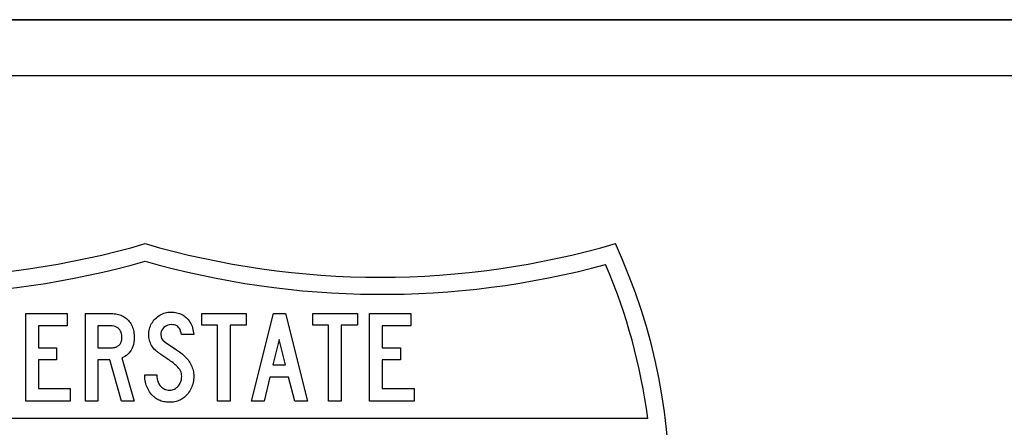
# Model space of a CAD drawing. Header units: millimetres. Extents: x 150 to 408, y 124 to 210.
# Tile 8 of 17: x 180 to 215, y 193 to 208. Entities that reach past the tile are written whole.
import ezdxf

# ---------------------------------------------------------------- set-up
doc = ezdxf.new("R2010")
doc.units = ezdxf.units.MM

msp = doc.modelspace()

# ---------------------------------------------------------------- linework, layer by layer
for p, q in [((258, 208, 1), (150, 208, 1)), ((258, 208, 1), (150, 208, 1)), ((159, 208, 1), (249, 208, 1)), ((159, 208, 1), (249, 208, 1)), ((159, 208, 1), (249, 208, 1)), ((159, 208, 1), (249, 208, 1)), ((249, 206, 1), (159, 206, 1)), ((249, 206, 1), (159, 206, 1)), ((249, 206, 1), (159, 206, 1)), ((249, 206, 1), (159, 206, 1)), ((202.319369, 193.75, 1), (166.410642, 193.75, 1)), ((202.319369, 193.75, 1), (166.410642, 193.75, 1))]:
    msp.add_line(p, q)
for points in [[(180.549761, 194.820739), (181.689636, 194.820739), (181.689636, 194.377302), (180.097761, 194.377302), (180.097761, 197.500177), (181.570949, 197.500177), (181.570949, 197.062989), (180.549761, 197.062989), (180.549761, 196.275989), (181.196199, 196.275989), (181.196199, 195.851302), (180.549761, 195.851302), (180.549761, 194.820739)], [(180.549761, 194.820739), (181.689636, 194.820739), (181.689636, 194.377302), (180.097761, 194.377302), (180.097761, 197.500177), (181.570949, 197.500177), (181.570949, 197.062989), (180.549761, 197.062989), (180.549761, 196.275989), (181.196199, 196.275989), (181.196199, 195.851302), (180.549761, 195.851302), (180.549761, 194.820739)], [(182.669761, 194.377302), (182.225761, 194.377302), (182.225761, 197.500177), (183.152824, 197.500177), (183.207705, 197.498934), (183.260866, 197.495205), (183.312307, 197.48899), (183.362028, 197.480289), (183.410029, 197.469102), (183.45631, 197.45543), (183.500871, 197.439271), (183.543712, 197.420626), (183.584832, 197.399495), (183.624233, 197.375879), (183.661914, 197.349776), (183.697875, 197.321187), (183.732116, 197.290113), (183.764636, 197.256552), (183.795572, 197.22045), (183.824033, 197.182277), (183.850019, 197.142034), (183.87353, 197.099721), (183.894566, 197.055337), (183.913128, 197.008883), (183.929214, 196.960359), (183.942826, 196.909765), (183.953963, 196.8571), (183.962625, 196.802366), (183.968812, 196.74556), (183.972524, 196.686685), (183.973761, 196.625739), (183.97065, 196.547068), (183.961317, 196.471344), (183.945761, 196.398568), (183.923984, 196.328739), (183.895984, 196.261859), (183.861761, 196.197927), (183.825195, 196.142477), (183.784818, 196.092126), (183.740629, 196.046875), (183.692629, 196.006723), (183.640818, 195.971671), (183.585195, 195.941718), (183.525761, 195.916864), (183.973761, 194.377302), (183.513761, 194.377302), (183.096449, 195.851302), (182.669761, 195.851302), (182.669761, 194.377302)], [(182.669761, 194.377302), (182.225761, 194.377302), (182.225761, 197.500177), (183.152824, 197.500177), (183.207705, 197.498934), (183.260866, 197.495205), (183.312307, 197.48899), (183.362028, 197.480289), (183.410029, 197.469102), (183.45631, 197.45543), (183.500871, 197.439271), (183.543712, 197.420626), (183.584832, 197.399495), (183.624233, 197.375879), (183.661914, 197.349776), (183.697875, 197.321187), (183.732116, 197.290113), (183.764636, 197.256552), (183.795572, 197.22045), (183.824033, 197.182277), (183.850019, 197.142034), (183.87353, 197.099721), (183.894566, 197.055337), (183.913128, 197.008883), (183.929214, 196.960359), (183.942826, 196.909765), (183.953963, 196.8571), (183.962625, 196.802366), (183.968812, 196.74556), (183.972524, 196.686685), (183.973761, 196.625739), (183.97065, 196.547068), (183.961317, 196.471344), (183.945761, 196.398568), (183.923984, 196.328739), (183.895984, 196.261859), (183.861761, 196.197927), (183.825195, 196.142477), (183.784818, 196.092126), (183.740629, 196.046875), (183.692629, 196.006723), (183.640818, 195.971671), (183.585195, 195.941718), (183.525761, 195.916864), (183.973761, 194.377302), (183.513761, 194.377302), (183.096449, 195.851302), (182.669761, 195.851302), (182.669761, 194.377302)], [(184.349761, 195.279802), (184.349761, 195.307927), (184.777761, 195.307927), (184.780011, 195.236875), (184.788845, 195.169469), (184.804261, 195.105708), (184.826261, 195.045594), (184.854845, 194.989125), (184.890011, 194.936302), (184.918825, 194.900912), (184.949792, 194.869685), (184.982914, 194.842621), (185.01819, 194.819722), (185.055621, 194.800986), (185.095206, 194.786413), (185.136945, 194.776004), (185.180839, 194.769759), (185.226886, 194.767677), (185.275623, 194.770068), (185.322019, 194.777239), (185.366076, 194.789193), (185.407793, 194.805927), (185.44717, 194.827443), (185.484207, 194.853739), (185.518904, 194.884818), (185.551261, 194.920677), (185.58747, 194.970896), (185.617095, 195.023719), (185.640136, 195.079146), (185.656595, 195.137177), (185.66647, 195.197812), (185.669761, 195.261052), (185.666958, 195.311209), (185.658547, 195.359965), (185.644529, 195.407321), (185.624904, 195.453276), (185.599672, 195.497831), (185.568833, 195.540986), (185.532386, 195.582739), (185.499238, 195.617458), (185.468418, 195.646739), (185.440707, 195.670568), (185.416886, 195.688927), (185.360699, 195.734966), (185.310761, 195.773208), (185.267058, 195.805216), (185.229574, 195.832552), (185.18511, 195.86218), (185.142592, 195.890691), (185.10202, 195.918083), (185.063395, 195.944358), (185.026716, 195.969514), (184.991984, 195.993552), (184.959198, 196.016472), (184.928358, 196.038274), (184.899465, 196.058958), (184.872518, 196.078524), (184.847517, 196.096972), (184.824463, 196.114302), (184.803355, 196.130514), (184.784193, 196.145608), (184.766978, 196.159583), (184.75171, 196.172441), (184.738387, 196.18418), (184.727011, 196.194802), (184.689117, 196.234897), (184.654518, 196.276076), (184.623215, 196.318341), (184.595206, 196.361691), (184.570492, 196.406126), (184.549074, 196.451646), (184.530951, 196.498251), (184.516122, 196.545941), (184.50459, 196.594716), (184.496352, 196.644576), (184.491409, 196.695522), (184.489761, 196.747552), (184.491388, 196.801092), (184.496267, 196.853462), (184.504398, 196.904661), (184.515782, 196.954691), (184.530419, 197.00355), (184.548308, 197.051239), (184.56945, 197.097759), (184.593845, 197.143108), (184.621492, 197.187286), (184.652392, 197.230295), (184.686544, 197.272134), (184.723949, 197.312802), (184.763609, 197.351205), (184.804525, 197.386269), (184.846699, 197.417993), (184.890129, 197.446378), (184.934817, 197.471424), (184.980761, 197.49313), (185.027963, 197.511497), (185.076421, 197.526524), (185.126136, 197.538212), (185.177109, 197.546561), (185.229338, 197.55157), (185.282824, 197.553239), (185.337695, 197.551891), (185.390867, 197.547845), (185.442339, 197.541101), (185.492111, 197.53166), (185.540183, 197.519521), (185.586556, 197.504685), (185.631229, 197.487151), (185.674203, 197.46692), (185.715476, 197.443991), (185.75505, 197.418365), (185.792924, 197.390042), (185.829099, 197.359021), (185.863574, 197.325302), (185.900086, 197.284391), (185.933553, 197.241157), (185.963976, 197.195602), (185.991355, 197.147723), (186.015689, 197.097523), (186.036979, 197.045), (186.055224, 196.990155), (186.070425, 196.932988), (186.082582, 196.873498), (186.091694, 196.811686), (186.097761, 196.747552), (185.665761, 196.747552), (185.649569, 196.815879), (185.630891, 196.875962), (185.609729, 196.927799), (185.586081, 196.971392), (185.559949, 197.006739), (185.527511, 197.037276), (185.490407, 197.06226), (185.448636, 197.081693), (185.402199, 197.095573), (185.351095, 197.103901), (185.295324, 197.106677), (185.233939, 197.102429), (185.176784, 197.089687), (185.123859, 197.068449), (185.075164, 197.038717), (185.030699, 197.000489), (184.991481, 196.957392), (184.960979, 196.910549), (184.939191, 196.859962), (184.926119, 196.805629), (184.921761, 196.747552), (184.929386, 196.674677), (184.952261, 196.610135), (184.990386, 196.553927), (185.061355, 196.496169), (185.124511, 196.447771), (185.179871, 196.40795), (185.227449, 196.375927), (185.36332, 196.290555), (185.483935, 196.209358), (185.589293, 196.132333), (185.680095, 196.059823), (185.757043, 195.992167), (185.820136, 195.929364), (185.858381, 195.88663), (185.893792, 195.843195), (185.92637, 195.799059), (185.956116, 195.754222), (185.983029, 195.708684), (186.007108, 195.662445), (186.028355, 195.615505), (186.046769, 195.567864), (186.06235, 195.519523), (186.075098, 195.470481), (186.085013, 195.420737), (186.092096, 195.370293), (186.096345, 195.319148), (186.097761, 195.267302), (186.096358, 195.20753), (186.092146, 195.149272), (186.085127, 195.092529), (186.0753, 195.037299), (186.062665, 194.983583), (186.047223, 194.931382), (186.028973, 194.880694), (186.007915, 194.831521), (185.98405, 194.783862), (185.957377, 194.737716), (185.927896, 194.693085), (185.895608, 194.649968), (185.860511, 194.608364), (185.82779, 194.572549), (185.793708, 194.539204), (185.758266, 194.508329), (185.721465, 194.479924), (185.683303, 194.453989), (185.643781, 194.430524), (185.6029, 194.409529), (185.560658, 194.391004), (185.517056, 194.374949), (185.472095, 194.361364), (185.425773, 194.350249), (185.378091, 194.341604), (185.32905, 194.335429), (185.278648, 194.331724), (185.226886, 194.330489), (185.1755, 194.331752), (185.12539, 194.335541), (185.076556, 194.341854), (185.029, 194.350694), (184.98272, 194.362059), (184.937716, 194.375949), (184.89399, 194.392366), (184.85154, 194.411307), (184.810366, 194.432774), (184.77047, 194.456767), (184.73185, 194.483286), (184.694506, 194.512329), (184.65844, 194.543899), (184.62365, 194.577994), (184.590136, 194.614614), (184.554578, 194.657577), (184.521864, 194.701907), (184.491995, 194.747605), (184.464971, 194.794671), (184.440791, 194.843104), (184.419456, 194.892904), (184.400966, 194.944073), (184.38532, 194.996609), (184.372519, 195.050512), (184.362562, 195.105783), (184.355451, 195.162422), (184.351184, 195.220428), (184.349761, 195.279802)], [(184.349761, 195.279802), (184.349761, 195.307927), (184.777761, 195.307927), (184.780011, 195.236875), (184.788845, 195.169469), (184.804261, 195.105708), (184.826261, 195.045594), (184.854845, 194.989125), (184.890011, 194.936302), (184.918825, 194.900912), (184.949792, 194.869685), (184.982914, 194.842621), (185.01819, 194.819722), (185.055621, 194.800986), (185.095206, 194.786413), (185.136945, 194.776004), (185.180839, 194.769759), (185.226886, 194.767677), (185.275623, 194.770068), (185.322019, 194.777239), (185.366076, 194.789193), (185.407793, 194.805927), (185.44717, 194.827443), (185.484207, 194.853739), (185.518904, 194.884818), (185.551261, 194.920677), (185.58747, 194.970896), (185.617095, 195.023719), (185.640136, 195.079146), (185.656595, 195.137177), (185.66647, 195.197812), (185.669761, 195.261052), (185.666958, 195.311209), (185.658547, 195.359965), (185.644529, 195.407321), (185.624904, 195.453276), (185.599672, 195.497831), (185.568833, 195.540986), (185.532386, 195.582739), (185.499238, 195.617458), (185.468418, 195.646739), (185.440707, 195.670568), (185.416886, 195.688927), (185.360699, 195.734966), (185.310761, 195.773208), (185.267058, 195.805216), (185.229574, 195.832552), (185.18511, 195.86218), (185.142592, 195.890691), (185.10202, 195.918083), (185.063395, 195.944358), (185.026716, 195.969514), (184.991984, 195.993552), (184.959198, 196.016472), (184.928358, 196.038274), (184.899465, 196.058958), (184.872518, 196.078524), (184.847517, 196.096972), (184.824463, 196.114302), (184.803355, 196.130514), (184.784193, 196.145608), (184.766978, 196.159583), (184.75171, 196.172441), (184.738387, 196.18418), (184.727011, 196.194802), (184.689117, 196.234897), (184.654518, 196.276076), (184.623215, 196.318341), (184.595206, 196.361691), (184.570492, 196.406126), (184.549074, 196.451646), (184.530951, 196.498251), (184.516122, 196.545941), (184.50459, 196.594716), (184.496352, 196.644576), (184.491409, 196.695522), (184.489761, 196.747552), (184.491388, 196.801092), (184.496267, 196.853462), (184.504398, 196.904661), (184.515782, 196.954691), (184.530419, 197.00355), (184.548308, 197.051239), (184.56945, 197.097759), (184.593845, 197.143108), (184.621492, 197.187286), (184.652392, 197.230295), (184.686544, 197.272134), (184.723949, 197.312802), (184.763609, 197.351205), (184.804525, 197.386269), (184.846699, 197.417993), (184.890129, 197.446378), (184.934817, 197.471424), (184.980761, 197.49313), (185.027963, 197.511497), (185.076421, 197.526524), (185.126136, 197.538212), (185.177109, 197.546561), (185.229338, 197.55157), (185.282824, 197.553239), (185.337695, 197.551891), (185.390867, 197.547845), (185.442339, 197.541101), (185.492111, 197.53166), (185.540183, 197.519521), (185.586556, 197.504685), (185.631229, 197.487151), (185.674203, 197.46692), (185.715476, 197.443991), (185.75505, 197.418365), (185.792924, 197.390042), (185.829099, 197.359021), (185.863574, 197.325302), (185.900086, 197.284391), (185.933553, 197.241157), (185.963976, 197.195602), (185.991355, 197.147723), (186.015689, 197.097523), (186.036979, 197.045), (186.055224, 196.990155), (186.070425, 196.932988), (186.082582, 196.873498), (186.091694, 196.811686), (186.097761, 196.747552), (185.665761, 196.747552), (185.649569, 196.815879), (185.630891, 196.875962), (185.609729, 196.927799), (185.586081, 196.971392), (185.559949, 197.006739), (185.527511, 197.037276), (185.490407, 197.06226), (185.448636, 197.081693), (185.402199, 197.095573), (185.351095, 197.103901), (185.295324, 197.106677), (185.233939, 197.102429), (185.176784, 197.089687), (185.123859, 197.068449), (185.075164, 197.038717), (185.030699, 197.000489), (184.991481, 196.957392), (184.960979, 196.910549), (184.939191, 196.859962), (184.926119, 196.805629), (184.921761, 196.747552), (184.929386, 196.674677), (184.952261, 196.610135), (184.990386, 196.553927), (185.061355, 196.496169), (185.124511, 196.447771), (185.179871, 196.40795), (185.227449, 196.375927), (185.36332, 196.290555), (185.483935, 196.209358), (185.589293, 196.132333), (185.680095, 196.059823), (185.757043, 195.992167), (185.820136, 195.929364), (185.858381, 195.88663), (185.893792, 195.843195), (185.92637, 195.799059), (185.956116, 195.754222), (185.983029, 195.708684), (186.007108, 195.662445), (186.028355, 195.615505), (186.046769, 195.567864), (186.06235, 195.519523), (186.075098, 195.470481), (186.085013, 195.420737), (186.092096, 195.370293), (186.096345, 195.319148), (186.097761, 195.267302), (186.096358, 195.20753), (186.092146, 195.149272), (186.085127, 195.092529), (186.0753, 195.037299), (186.062665, 194.983583), (186.047223, 194.931382), (186.028973, 194.880694), (186.007915, 194.831521), (185.98405, 194.783862), (185.957377, 194.737716), (185.927896, 194.693085), (185.895608, 194.649968), (185.860511, 194.608364), (185.82779, 194.572549), (185.793708, 194.539204), (185.758266, 194.508329), (185.721465, 194.479924), (185.683303, 194.453989), (185.643781, 194.430524), (185.6029, 194.409529), (185.560658, 194.391004), (185.517056, 194.374949), (185.472095, 194.361364), (185.425773, 194.350249), (185.378091, 194.341604), (185.32905, 194.335429), (185.278648, 194.331724), (185.226886, 194.330489), (185.1755, 194.331752), (185.12539, 194.335541), (185.076556, 194.341854), (185.029, 194.350694), (184.98272, 194.362059), (184.937716, 194.375949), (184.89399, 194.392366), (184.85154, 194.411307), (184.810366, 194.432774), (184.77047, 194.456767), (184.73185, 194.483286), (184.694506, 194.512329), (184.65844, 194.543899), (184.62365, 194.577994), (184.590136, 194.614614), (184.554578, 194.657577), (184.521864, 194.701907), (184.491995, 194.747605), (184.464971, 194.794671), (184.440791, 194.843104), (184.419456, 194.892904), (184.400966, 194.944073), (184.38532, 194.996609), (184.372519, 195.050512), (184.362562, 195.105783), (184.355451, 195.162422), (184.351184, 195.220428), (184.349761, 195.279802)], [(187.397761, 194.377302), (186.949761, 194.377302), (186.949761, 197.084802), (186.384511, 197.084802), (186.384511, 197.500177), (187.975511, 197.500177), (187.975511, 197.084802), (187.397761, 197.084802), (187.397761, 194.377302)], [(187.397761, 194.377302), (186.949761, 194.377302), (186.949761, 197.084802), (186.384511, 197.084802), (186.384511, 197.500177), (187.975511, 197.500177), (187.975511, 197.084802), (187.397761, 197.084802), (187.397761, 194.377302)], [(188.611449, 194.377302), (188.161761, 194.377302), (188.942449, 197.500177), (189.379699, 197.500177), (190.160386, 194.377302), (189.707574, 194.377302), (189.488949, 195.229864), (188.820699, 195.229864), (188.611449, 194.377302)], [(188.611449, 194.377302), (188.161761, 194.377302), (188.942449, 197.500177), (189.379699, 197.500177), (190.160386, 194.377302), (189.707574, 194.377302), (189.488949, 195.229864), (188.820699, 195.229864), (188.611449, 194.377302)], [(191.365761, 194.377302), (190.917761, 194.377302), (190.917761, 197.084802), (190.352511, 197.084802), (190.352511, 197.500177), (191.943511, 197.500177), (191.943511, 197.084802), (191.365761, 197.084802), (191.365761, 194.377302)], [(191.365761, 194.377302), (190.917761, 194.377302), (190.917761, 197.084802), (190.352511, 197.084802), (190.352511, 197.500177), (191.943511, 197.500177), (191.943511, 197.084802), (191.365761, 197.084802), (191.365761, 194.377302)], [(192.833761, 194.820739), (193.973636, 194.820739), (193.973636, 194.377302), (192.381761, 194.377302), (192.381761, 197.500177), (193.854949, 197.500177), (193.854949, 197.062989), (192.833761, 197.062989), (192.833761, 196.275989), (193.480199, 196.275989), (193.480199, 195.851302), (192.833761, 195.851302), (192.833761, 194.820739)], [(192.833761, 194.820739), (193.973636, 194.820739), (193.973636, 194.377302), (192.381761, 194.377302), (192.381761, 197.500177), (193.854949, 197.500177), (193.854949, 197.062989), (192.833761, 197.062989), (192.833761, 196.275989), (193.480199, 196.275989), (193.480199, 195.851302), (192.833761, 195.851302), (192.833761, 194.820739)], [(182.669761, 197.062989), (182.669761, 196.279114), (183.147011, 196.279114), (183.175129, 196.27965), (183.202186, 196.281256), (183.228181, 196.283934), (183.253116, 196.287682), (183.276989, 196.292502), (183.299802, 196.298392), (183.321553, 196.305354), (183.342243, 196.313386), (183.361872, 196.322489), (183.380441, 196.332664), (183.397948, 196.343909), (183.414394, 196.356226), (183.429779, 196.369613), (183.444103, 196.384071), (183.457366, 196.399601), (183.469568, 196.416201), (183.480709, 196.433872), (183.490789, 196.452614), (183.499808, 196.472428), (183.507766, 196.493312), (183.514663, 196.515267), (183.520498, 196.538294), (183.525273, 196.562391), (183.528987, 196.587559), (183.531639, 196.613798), (183.533231, 196.641108), (183.533761, 196.669489), (183.530686, 196.727783), (183.521459, 196.781913), (183.506082, 196.83188), (183.484553, 196.877684), (183.456873, 196.919325), (183.423043, 196.956802), (183.384186, 196.989248), (183.341428, 197.015795), (183.294769, 197.036443), (183.244209, 197.051191), (183.189748, 197.06004), (183.131386, 197.062989), (182.669761, 197.062989)], [(182.669761, 197.062989), (182.669761, 196.279114), (183.147011, 196.279114), (183.175129, 196.27965), (183.202186, 196.281256), (183.228181, 196.283934), (183.253116, 196.287682), (183.276989, 196.292502), (183.299802, 196.298392), (183.321553, 196.305354), (183.342243, 196.313386), (183.361872, 196.322489), (183.380441, 196.332664), (183.397948, 196.343909), (183.414394, 196.356226), (183.429779, 196.369613), (183.444103, 196.384071), (183.457366, 196.399601), (183.469568, 196.416201), (183.480709, 196.433872), (183.490789, 196.452614), (183.499808, 196.472428), (183.507766, 196.493312), (183.514663, 196.515267), (183.520498, 196.538294), (183.525273, 196.562391), (183.528987, 196.587559), (183.531639, 196.613798), (183.533231, 196.641108), (183.533761, 196.669489), (183.530686, 196.727783), (183.521459, 196.781913), (183.506082, 196.83188), (183.484553, 196.877684), (183.456873, 196.919325), (183.423043, 196.956802), (183.384186, 196.989248), (183.341428, 197.015795), (183.294769, 197.036443), (183.244209, 197.051191), (183.189748, 197.06004), (183.131386, 197.062989), (182.669761, 197.062989)], [(189.148574, 196.569552), (188.930011, 195.670177), (189.379699, 195.670177), (189.148574, 196.569552)], [(189.148574, 196.569552), (188.930011, 195.670177), (189.379699, 195.670177), (189.148574, 196.569552)]]:
    msp.add_lwpolyline(points)
for centre, radius, start, end in [((186.865006, 191.102429, 1), 21.25, 155.246877, 263.243683), ((186.865006, 191.102429, 1), 21.25, 155.246877, 263.243683), ((175.966227, 228.800356, 1), 30, 253.742235, 286.257785), ((175.966227, 228.800356, 1), 30, 253.742235, 286.257785), ((181.865005, 191.102429, 1), 21.25, 276.756337, 24.753133), ((181.865005, 191.102429, 1), 21.25, 276.756337, 24.753133), ((192.763784, 228.800356, 1), 30, 253.742235, 286.257785), ((192.763784, 228.800356, 1), 30, 253.742235, 286.257785), ((175.920546, 228.81276, 1), 30.625, 254.852838, 286.005977), ((175.920546, 228.81276, 1), 30.625, 254.852838, 286.005977), ((192.809465, 228.81276, 1), 30.625, 253.994043, 285.147182), ((192.809465, 228.81276, 1), 30.625, 253.994043, 285.147182), ((181.865005, 191.102429, 1), 20.625, 7.375243, 23.273338), ((181.865005, 191.102429, 1), 20.625, 7.375243, 23.273338)]:
    msp.add_arc(centre, radius, start, end)

doc.saveas('drawing.dxf')
